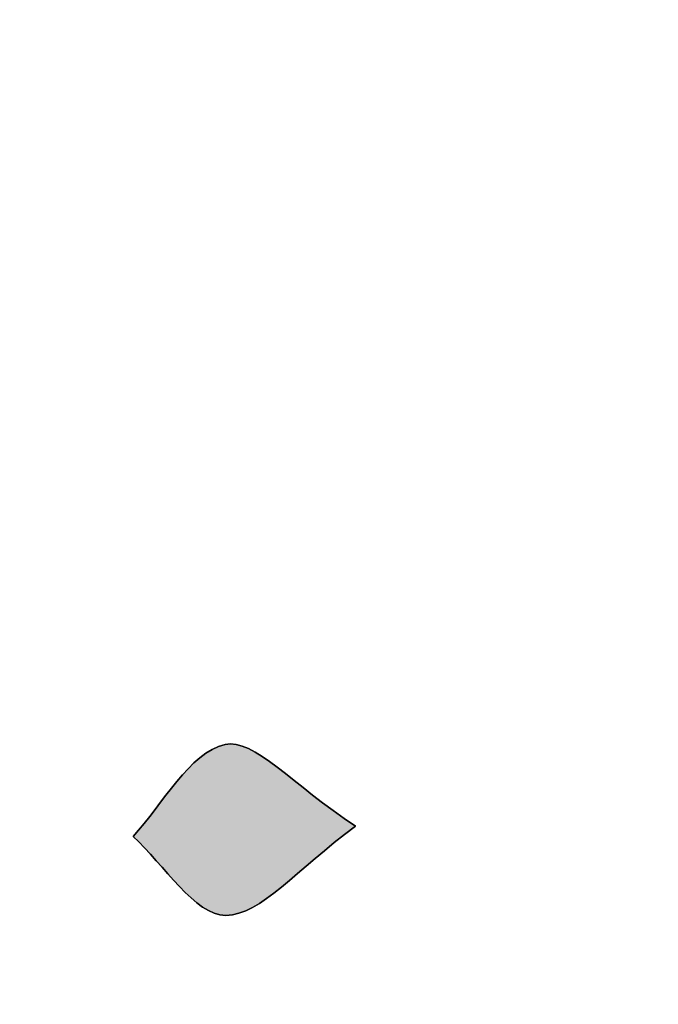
# Model space of a CAD drawing. Extents: x 113 to 1126, y 865 to 1100.
# Tile 26 of 256: x 871.5 to 877.54, y 997.3 to 1006.61. Entities that reach past the tile are written whole.
import ezdxf

# ---------------------------------------------------------------- set-up
doc = ezdxf.new("R2010")
doc.units = 0
doc.layers.add('LAYER_1', color=7, linetype='CONTINUOUS')

# ---------------------------------------------------------------- blocks, each defined once
blk = doc.blocks.new('*U19')
at = {"layer": 'LAYER_1', "color": 7}
for points in [[(873.3835, 998.1524), (873.3422, 999.7199), (873.3835, 999.739)], [(873.3969, 998.1486), (873.3835, 999.739), (873.3969, 999.7432)], [(873.3835, 998.1524), (873.3835, 999.739), (873.3969, 998.1486)], [(873.4461, 998.1439), (873.3969, 999.7432), (873.4461, 999.7586)], [(873.3969, 998.1486), (873.3969, 999.7432), (873.4461, 998.1439)], [(873.4514, 998.1434), (873.4461, 999.7586), (873.4514, 999.7592)], [(873.4461, 998.1439), (873.4461, 999.7586), (873.4514, 998.1434)], [(873.4964, 998.1471), (873.4514, 999.7592), (873.4964, 999.7644)], [(873.2069, 998.2425), (873.1235, 999.5547), (873.2069, 999.6324)], [(873.2329, 998.222), (873.2069, 999.6324), (873.2329, 999.65)], [(873.2069, 998.2425), (873.2069, 999.6324), (873.2329, 998.222)], [(873.3229, 998.1744), (873.2329, 999.65), (873.3229, 999.7109)], [(873.2329, 998.222), (873.2329, 999.65), (873.3229, 998.1744)], [(873.3422, 998.1642), (873.3229, 999.7109), (873.3422, 999.7199)], [(873.3229, 998.1744), (873.3229, 999.7109), (873.3422, 998.1642)], [(873.3422, 998.1642), (873.3422, 999.7199), (873.3835, 998.1524)], [(873.1235, 998.3086), (873.0967, 999.5299), (873.1235, 999.5547)], [(873.1235, 998.3086), (873.1235, 999.5547), (873.2069, 998.2425)], [(873.0967, 998.3349), (873.0139, 999.4363), (873.0967, 999.5299)], [(873.0967, 998.3349), (873.0967, 999.5299), (873.1235, 998.3086)], [(872.9906, 998.4421), (872.7947, 999.1581), (872.9906, 999.4099)], [(873.0139, 998.4161), (872.9906, 999.4099), (873.0139, 999.4363)], [(872.9906, 998.4421), (872.9906, 999.4099), (873.0139, 998.4161)], [(873.0139, 998.4161), (873.0139, 999.4363), (873.0967, 998.3349)], [(872.7843, 998.6715), (872.5755, 998.8904), (872.7843, 999.1447)], [(872.7947, 998.6606), (872.7843, 999.1447), (872.7947, 999.1581)], [(872.7843, 998.6715), (872.7843, 999.1447), (872.7947, 998.6606)], [(872.7947, 998.6606), (872.7947, 999.1581), (872.9906, 998.4421)]]:
    blk.add_solid(points, dxfattribs=at)
at = {"layer": 'LAYER_1', "color": 7, "extrusion": (0, 0, -1)}
for points in [[(-873.4514, 998.1434), (-873.4514, 999.7592), (-873.4964, 998.1471)], [(-873.4964, 998.1471), (-873.4964, 999.7644), (-873.5139, 998.1485)], [(-873.5139, 998.1485), (-873.4964, 999.7644), (-873.5139, 999.7627)], [(-873.5139, 998.1485), (-873.5139, 999.7627), (-873.5497, 998.1568)], [(-873.5497, 998.1568), (-873.5139, 999.7627), (-873.5497, 999.7592)], [(-873.5497, 998.1568), (-873.5497, 999.7592), (-873.5767, 998.163)], [(-873.5767, 998.163), (-873.5497, 999.7592), (-873.5767, 999.7499)], [(-873.5767, 998.163), (-873.5767, 999.7499), (-873.6655, 998.201)], [(-873.6655, 998.201), (-873.5767, 999.7499), (-873.6655, 999.7191)], [(-873.6655, 998.201), (-873.6655, 999.7191), (-873.7045, 998.2176)], [(-873.7045, 998.2176), (-873.6655, 999.7191), (-873.7045, 999.6967)], [(-873.7045, 998.2176), (-873.7045, 999.6967), (-873.7947, 998.2747)], [(-873.7947, 998.2747), (-873.7045, 999.6967), (-873.7947, 999.6448)], [(-873.7947, 998.2747), (-873.7947, 999.6448), (-873.8375, 998.3018)], [(-873.8375, 998.3018), (-873.7947, 999.6448), (-873.8375, 999.6143)], [(-873.8375, 998.3018), (-873.8375, 999.6143), (-873.9381, 998.3794)], [(-873.9381, 998.3794), (-873.8375, 999.6143), (-873.9381, 999.5427)], [(-873.9381, 998.3794), (-873.9381, 999.5427), (-873.9786, 998.4105)], [(-873.9786, 998.4105), (-873.9381, 999.5427), (-873.9786, 999.511)], [(-873.9786, 998.4105), (-873.9786, 999.511), (-874.2726, 998.6608)], [(-874.2726, 998.6608), (-873.9786, 999.511), (-874.2726, 999.281)], [(-874.2726, 998.6608), (-874.2726, 999.281), (-874.2957, 998.6805)], [(-874.2957, 998.6805), (-874.2726, 999.281), (-874.2957, 999.2634)], [(-874.2957, 998.6805), (-874.2957, 999.2634), (-874.4656, 998.8218)], [(-874.4656, 998.8218), (-874.2957, 999.2634), (-874.4656, 999.1343)], [(-874.4656, 998.8218), (-874.4656, 999.1343), (-874.4771, 998.8313)], [(-874.4771, 998.8313), (-874.4656, 999.1343), (-874.4771, 999.1263)], [(-874.4771, 998.8313), (-874.4771, 999.1263), (-874.6774, 998.9857)]]:
    blk.add_solid(points, dxfattribs=at)

msp = doc.modelspace()

# ---------------------------------------------------------------- linework, layer by layer
at = {"layer": 'LAYER_1', "color": 7}
msp.add_open_spline([(722.5127, 865.618), (719.3552, 865.7013), (716.1975, 865.7778), (713.04, 865.8695), (708.5304, 865.9997), (704.0211, 866.143), (699.5118, 866.2767), (696.7495, 866.358), (693.9869, 866.4255), (691.2246, 866.5116), (686.0952, 866.6715), (680.9658, 866.8513), (675.8361, 867.0015), (672.1729, 867.1083), (668.5056, 867.1097), (664.8462, 867.2819), (657.6932, 867.6196), (650.5419, 868.0006), (643.3947, 868.4416), (634.3351, 869.001), (625.2793, 869.626), (616.2232, 870.2447), (605.3097, 870.9909), (594.392, 871.6875), (583.4869, 872.5419), (573.6515, 873.3122), (563.8295, 874.2583), (554.003, 875.1433), (547.1508, 875.7607), (540.2997, 876.3904), (533.4505, 877.0422), (526.9959, 877.6569), (520.5453, 878.3138), (514.0918, 878.9395), (509.265, 879.4076), (504.4264, 879.7697), (499.6112, 880.3333), (492.947, 881.1137), (486.2993, 882.0366), (479.6451, 882.9024), (472.208, 883.8697), (464.7658, 884.7985), (457.3364, 885.8217), (446.5013, 887.3141), (435.668, 888.8238), (424.8487, 890.4251), (416.0339, 891.7294), (407.2396, 893.1722), (398.4384, 894.5674), (388.0232, 896.2183), (377.6259, 897.9884), (367.1931, 899.517), (353.3476, 901.5458), (339.6377, 904.314), (325.884, 906.8434), (314.1279, 909.0052), (302.3435, 911.0481), (290.6586, 913.5499), (274.2317, 917.067), (257.8564, 920.8397), (241.5126, 924.7272), (226.4289, 928.3149), (211.3905, 932.1021), (196.3825, 935.9958), (189.8933, 937.6794), (183.5285, 939.8429), (177.1117, 941.8028), (169.9934, 943.977), (162.8455, 946.0609), (155.7765, 948.3853), (150.3155, 950.1806), (144.9994, 952.4161), (139.5398, 954.2158), (134.3804, 955.9163), (129.7988, 958.5291), (125.4719, 961.7675), (122.5513, 963.953), (120.1603, 966.6457), (117.5706, 969.1517), (117.26, 969.4521), (117.0724, 969.8986), (116.8849, 970.3037), (116.293, 971.5826), (115.6556, 972.8483), (115.1737, 974.1691), (114.7148, 975.4273), (114.4245, 976.7471), (114.0683, 978.0418), (113.8018, 979.0105), (113.5288, 979.9786), (113.2983, 980.9563), (113.1972, 981.3849), (113.1302, 981.841), (113.1585, 982.2775), (113.3805, 985.7181), (113.8812, 989.116), (114.8324, 992.4374), (114.9251, 992.7613), (115.0078, 993.1092), (115.1911, 993.3817), (116.4811, 995.2986), (117.5587, 997.4315), (119.1528, 999.0555), (122.5503, 1002.5161), (126.24, 1005.6787), (130.6241, 1007.907), (132.0309, 1008.6218), (133.4089, 1009.399), (134.7683, 1010.2014), (136.9248, 1011.4737), (139.2949, 1012.2013), (141.6334, 1013.0281), (156.5286, 1018.2929), (171.7769, 1022.4049), (186.9045, 1026.9098), (195.71, 1029.5315), (204.4945, 1032.249), (213.3806, 1034.5696), (228.0552, 1038.4019), (242.7828, 1042.0375), (257.5316, 1045.5753), (264.4905, 1047.2448), (271.5448, 1048.5215), (278.5651, 1049.9302), (290.1745, 1052.2605), (301.7917, 1054.5518), (313.4052, 1056.8628), (322.6952, 1058.7118), (331.9696, 1060.6445), (341.2793, 1062.3894), (347.596, 1063.5735), (353.9619, 1064.4957), (360.3053, 1065.5382), (369.7635, 1067.093), (379.2203, 1068.6564), (388.6791, 1070.206), (397.1919, 1071.6009), (405.7172, 1072.9238), (414.219, 1074.3825), (427.4538, 1076.6535), (440.7996, 1078.0887), (454.106, 1079.8216), (463.2763, 1081.0157), (472.4425, 1082.2401), (481.6199, 1083.3756), (488.8387, 1084.2685), (496.0722, 1085.0402), (503.298, 1085.876), (509.572, 1086.6019), (515.8385, 1087.396), (522.1192, 1088.0564), (526.5479, 1088.5218), (530.9933, 1088.8326), (535.4336, 1089.1792), (543.6412, 1089.8206), (551.8506, 1090.4387), (560.0594, 1091.0643), (568.6053, 1091.7161), (577.152, 1092.3555), (585.6971, 1093.017), (596.659, 1093.8659), (607.6184, 1094.752), (618.5822, 1095.5757), (621.786, 1095.8165), (625.001, 1095.9057), (628.2118, 1096.0549), (635.3652, 1096.387), (642.5186, 1096.7222), (649.6727, 1097.0395), (658.2926, 1097.4219), (666.914, 1097.7709), (675.5336, 1098.1643), (684.0385, 1098.5526), (692.5403, 1099.0139), (701.0466, 1099.3701), (704.4838, 1099.5138), (707.9292, 1099.4617), (711.3705, 1099.5027), (719.6053, 1099.6006), (727.8405, 1099.7274), (736.0757, 1099.7901), (740.4754, 1099.8238), (744.8765, 1099.7887), (749.2759, 1099.7115), (755.0843, 1099.6102), (760.8921, 1099.4473), (766.6991, 1099.2926), (774.1974, 1099.0928), (781.697, 1098.9222), (789.1932, 1098.6511), (796.462, 1098.3883), (803.7277, 1098.0227), (810.9937, 1097.6865), (818.6543, 1097.3316), (826.3196, 1097.044), (833.9725, 1096.561), (838.5834, 1096.2699), (843.1747, 1095.6639), (847.7746, 1095.1964), (854.0013, 1094.5639), (860.2255, 1093.9134), (866.4536, 1093.2967), (876.1071, 1092.3407), (885.7251, 1091.1608), (895.2835, 1089.4593), (905.7749, 1087.5917), (916.3141, 1085.9942), (926.8072, 1084.1362), (931.4667, 1083.3115), (936.0683, 1082.1553), (940.6888, 1081.1173), (949.0497, 1079.2387), (957.4334, 1077.4517), (965.7571, 1075.4181), (982.4069, 1071.3505), (998.9781, 1066.9921), (1015.2655, 1061.6101), (1030.0412, 1056.7284), (1044.8472, 1051.9377), (1059.6345, 1047.0915), (1061.9913, 1046.3187), (1064.376, 1045.5918), (1066.6512, 1044.6189), (1069.4462, 1043.4235), (1072.1716, 1042.0523), (1074.8691, 1040.6454), (1078.1681, 1038.9252), (1081.3955, 1037.0693), (1084.6742, 1035.3092), (1087.524, 1033.78), (1090.1006, 1031.89), (1092.5059, 1029.7327), (1094.9836, 1027.5106), (1097.656, 1025.4935), (1100.0169, 1023.158), (1102.6562, 1020.5477), (1105.0502, 1017.6886), (1107.5321, 1014.9208), (1108.5105, 1013.8291), (1109.5244, 1012.7525), (1110.3667, 1011.5594), (1111.5614, 1009.8669), (1112.5547, 1008.0327), (1113.7356, 1006.3294), (1118.5171, 999.4334), (1121.9835, 991.8345), (1125.6078, 984.3167), (1126.0612, 983.3765), (1126.0846, 982.5807), (1125.5685, 981.6236), (1122.0624, 975.1214), (1118.7365, 968.5181), (1115.0868, 962.0982), (1113.397, 959.1261), (1111.146, 956.4665), (1109.0879, 953.7115), (1103.6491, 946.4309), (1097.2905, 940.1157), (1089.7843, 934.9254), (1085.5527, 931.9991), (1081.2005, 929.3712), (1076.6037, 927.0423), (1069.1709, 923.2765), (1061.3574, 920.5652), (1053.5026, 917.9245), (1041.584, 913.9175), (1029.6867, 909.8389), (1017.7074, 906.02), (1010.083, 903.5895), (1002.3305, 901.5593), (994.6277, 899.3775), (988.5522, 897.657), (982.494, 895.8662), (976.3762, 894.3091), (967.5254, 892.0567), (958.633, 889.9662), (949.7487, 887.8481), (945.0331, 886.7237), (940.3278, 885.5165), (935.5632, 884.6438), (922.3103, 882.2157), (909.0291, 879.9416), (895.7579, 877.6103), (889.1499, 876.4497), (882.5508, 875.2343), (875.9276, 874.1666), (872.5352, 873.6189), (869.1022, 873.3178), (865.6832, 872.945), (858.6759, 872.1816), (851.6676, 871.4257), (844.6561, 870.7022), (839.4406, 870.1648), (834.2213, 869.6577), (828.9992, 869.1823), (823.1597, 868.651), (817.3186, 868.1363), (811.4729, 867.683), (808.2697, 867.4342), (805.0568, 867.3123), (801.8467, 867.1559), (794.8059, 866.812), (787.761, 866.5509), (780.7244, 866.1354), (761.8353, 865.0227), (742.9293, 865.6807), (724.0316, 865.4981), (723.5252, 865.4933), (723.0181, 865.4974), (722.5116, 865.4974), (722.512, 865.5373), (722.5123, 865.5773), (722.5127, 865.618)], degree=3, knots=[0, 0, 0, 0, 1, 1, 1, 2, 2, 2, 3, 3, 3, 4, 4, 4, 5, 5, 5, 6, 6, 6, 7, 7, 7, 8, 8, 8, 9, 9, 9, 10, 10, 10, 11, 11, 11, 12, 12, 12, 13, 13, 13, 14, 14, 14, 15, 15, 15, 16, 16, 16, 17, 17, 17, 18, 18, 18, 19, 19, 19, 20, 20, 20, 21, 21, 21, 22, 22, 22, 23, 23, 23, 24, 24, 24, 25, 25, 25, 26, 26, 26, 27, 27, 27, 28, 28, 28, 29, 29, 29, 30, 30, 30, 31, 31, 31, 32, 32, 32, 33, 33, 33, 34, 34, 34, 35, 35, 35, 36, 36, 36, 37, 37, 37, 38, 38, 38, 39, 39, 39, 40, 40, 40, 41, 41, 41, 42, 42, 42, 43, 43, 43, 44, 44, 44, 45, 45, 45, 46, 46, 46, 47, 47, 47, 48, 48, 48, 49, 49, 49, 50, 50, 50, 51, 51, 51, 52, 52, 52, 53, 53, 53, 54, 54, 54, 55, 55, 55, 56, 56, 56, 57, 57, 57, 58, 58, 58, 59, 59, 59, 60, 60, 60, 61, 61, 61, 62, 62, 62, 63, 63, 63, 64, 64, 64, 65, 65, 65, 66, 66, 66, 67, 67, 67, 68, 68, 68, 69, 69, 69, 70, 70, 70, 71, 71, 71, 72, 72, 72, 73, 73, 73, 74, 74, 74, 75, 75, 75, 76, 76, 76, 77, 77, 77, 78, 78, 78, 79, 79, 79, 80, 80, 80, 81, 81, 81, 82, 82, 82, 83, 83, 83, 84, 84, 84, 85, 85, 85, 86, 86, 86, 87, 87, 87, 88, 88, 88, 89, 89, 89, 90, 90, 90, 91, 91, 91, 92, 92, 92, 93, 93, 93, 94, 94, 94, 95, 95, 95, 96, 96, 96, 97, 97, 97, 98, 98, 98, 99, 99, 99, 100, 100, 100, 101, 101, 101, 102, 102, 102, 103, 103, 103, 104, 104, 104, 104], dxfattribs=at)
at = {"layer": 'LAYER_1'}
for points in [[(874.6774, 998.9857), (874.0869, 999.3788), (873.707, 999.8203), (873.4461, 999.7586), (873.1064, 999.6783), (872.8613, 999.1984), (872.5755, 998.8904), (872.8677, 998.6228), (873.1605, 998.1422), (873.4514, 998.1434), (873.7844, 998.1446), (874.1156, 998.5738), (874.6774, 998.9857)], [(874.6774, 998.9857), (874.1156, 998.5738), (873.7844, 998.1446), (873.4514, 998.1434), (873.1605, 998.1422), (872.8677, 998.6228), (872.5755, 998.8904), (872.8613, 999.1984), (873.1064, 999.6783), (873.4461, 999.7586), (873.707, 999.8203), (874.0869, 999.3788), (874.6774, 998.9857)]]:
    msp.add_open_spline(points, degree=3, knots=[0, 0, 0, 0, 1, 1, 1, 2, 2, 2, 3, 3, 3, 4, 4, 4, 4], dxfattribs=at)

# ---------------------------------------------------------------- block references
at = {"layer": 'LAYER_1', "color": 7}
msp.add_blockref('*U19', (0, 0), dxfattribs=at)

doc.saveas('drawing.dxf')
